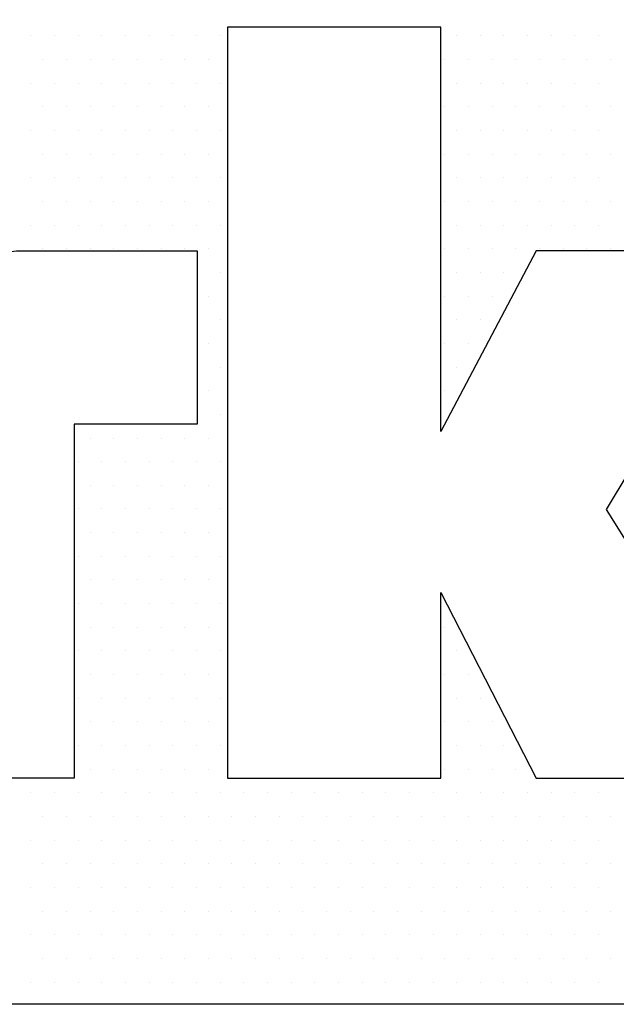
# Model space of a CAD drawing. Extents: x 4 to 74.2, y -80.9 to 9.5.
# Tile 39 of 50: x 21.762 to 21.928, y -14.85 to -14.577. Entities that reach past the tile are written whole.
import ezdxf

# ---------------------------------------------------------------- set-up
doc = ezdxf.new("R2010")
doc.units = 0
doc.header["$LTSCALE"] = 1.87
doc.header["$MEASUREMENT"] = 0
doc.layers.get('0').update_dxf_attribs({"linetype": 'CONTINUOUS'})
doc.layers.add('UNIT', color=7, linetype='CONTINUOUS')

# ---------------------------------------------------------------- blocks, each defined once
blk = doc.blocks.new('*X2')
at = {"color": 0}
for p, q in [((9.7875, 1.275), (9.7875, 1.275)), ((9.79688, 1.275), (9.79688, 1.275)), ((9.80625, 1.275), (9.80625, 1.275)), ((9.81562, 1.275), (9.81562, 1.275)), ((9.825, 1.275), (9.825, 1.275)), ((9.83437, 1.275), (9.83437, 1.275)), ((9.84375, 1.275), (9.84375, 1.275)), ((9.85313, 1.275), (9.85313, 1.275)), ((9.8625, 1.275), (9.8625, 1.275)), ((9.95625, 1.275), (9.95625, 1.275)), ((9.96562, 1.275), (9.96562, 1.275)), ((9.975, 1.275), (9.975, 1.275)), ((9.98438, 1.275), (9.98438, 1.275)), ((9.99375, 1.275), (9.99375, 1.275)), ((10.00313, 1.275), (10.00313, 1.275)), ((10.0125, 1.275), (10.0125, 1.275)), ((9.79219, 1.26562), (9.79219, 1.26562)), ((9.80156, 1.26562), (9.80156, 1.26562)), ((9.81094, 1.26562), (9.81094, 1.26562)), ((9.82031, 1.26562), (9.82031, 1.26562)), ((9.82969, 1.26562), (9.82969, 1.26562)), ((9.83906, 1.26562), (9.83906, 1.26562)), ((9.84844, 1.26562), (9.84844, 1.26562)), ((9.85781, 1.26562), (9.85781, 1.26562)), ((9.95156, 1.26562), (9.95156, 1.26562)), ((9.96094, 1.26562), (9.96094, 1.26562)), ((9.97031, 1.26562), (9.97031, 1.26562)), ((9.97969, 1.26562), (9.97969, 1.26562)), ((9.98906, 1.26562), (9.98906, 1.26562)), ((9.99844, 1.26562), (9.99844, 1.26562)), ((10.00781, 1.26562), (10.00781, 1.26562)), ((10.01719, 1.26562), (10.01719, 1.26562)), ((9.7875, 1.25625), (9.7875, 1.25625)), ((9.79688, 1.25625), (9.79688, 1.25625)), ((9.80625, 1.25625), (9.80625, 1.25625)), ((9.81562, 1.25625), (9.81562, 1.25625)), ((9.825, 1.25625), (9.825, 1.25625)), ((9.83437, 1.25625), (9.83437, 1.25625)), ((9.84375, 1.25625), (9.84375, 1.25625)), ((9.85313, 1.25625), (9.85313, 1.25625)), ((9.8625, 1.25625), (9.8625, 1.25625)), ((9.95625, 1.25625), (9.95625, 1.25625)), ((9.96562, 1.25625), (9.96562, 1.25625)), ((9.975, 1.25625), (9.975, 1.25625)), ((9.98438, 1.25625), (9.98438, 1.25625)), ((9.99375, 1.25625), (9.99375, 1.25625)), ((10.00313, 1.25625), (10.00313, 1.25625)), ((10.0125, 1.25625), (10.0125, 1.25625)), ((9.79219, 1.24687), (9.79219, 1.24687)), ((9.80156, 1.24687), (9.80156, 1.24687)), ((9.81094, 1.24687), (9.81094, 1.24687)), ((9.82031, 1.24687), (9.82031, 1.24687)), ((9.82969, 1.24687), (9.82969, 1.24687)), ((9.83906, 1.24687), (9.83906, 1.24687)), ((9.84844, 1.24687), (9.84844, 1.24687)), ((9.85781, 1.24687), (9.85781, 1.24687)), ((9.95156, 1.24687), (9.95156, 1.24687)), ((9.96094, 1.24687), (9.96094, 1.24687)), ((9.97031, 1.24687), (9.97031, 1.24687)), ((9.97969, 1.24687), (9.97969, 1.24687)), ((9.98906, 1.24687), (9.98906, 1.24687)), ((9.99844, 1.24687), (9.99844, 1.24687)), ((10.00781, 1.24687), (10.00781, 1.24687)), ((10.01719, 1.24687), (10.01719, 1.24687)), ((9.7875, 1.2375), (9.7875, 1.2375)), ((9.79688, 1.2375), (9.79688, 1.2375)), ((9.80625, 1.2375), (9.80625, 1.2375)), ((9.81562, 1.2375), (9.81562, 1.2375)), ((9.825, 1.2375), (9.825, 1.2375)), ((9.83437, 1.2375), (9.83437, 1.2375)), ((9.84375, 1.2375), (9.84375, 1.2375)), ((9.85313, 1.2375), (9.85313, 1.2375)), ((9.8625, 1.2375), (9.8625, 1.2375)), ((9.95625, 1.2375), (9.95625, 1.2375)), ((9.96562, 1.2375), (9.96562, 1.2375)), ((9.975, 1.2375), (9.975, 1.2375)), ((9.98438, 1.2375), (9.98438, 1.2375)), ((9.99375, 1.2375), (9.99375, 1.2375)), ((10.00313, 1.2375), (10.00313, 1.2375)), ((10.0125, 1.2375), (10.0125, 1.2375)), ((9.79219, 1.22812), (9.79219, 1.22812)), ((9.80156, 1.22812), (9.80156, 1.22812)), ((9.81094, 1.22812), (9.81094, 1.22812)), ((9.82031, 1.22812), (9.82031, 1.22812)), ((9.82969, 1.22812), (9.82969, 1.22812)), ((9.83906, 1.22812), (9.83906, 1.22812)), ((9.84844, 1.22812), (9.84844, 1.22812)), ((9.85781, 1.22812), (9.85781, 1.22812)), ((9.95156, 1.22812), (9.95156, 1.22812)), ((9.96094, 1.22812), (9.96094, 1.22812)), ((9.97031, 1.22812), (9.97031, 1.22812)), ((9.97969, 1.22812), (9.97969, 1.22812)), ((9.98906, 1.22812), (9.98906, 1.22812)), ((9.99844, 1.22812), (9.99844, 1.22812)), ((10.00781, 1.22812), (10.00781, 1.22812)), ((10.01719, 1.22812), (10.01719, 1.22812)), ((9.7875, 1.21875), (9.7875, 1.21875)), ((9.79688, 1.21875), (9.79688, 1.21875)), ((9.80625, 1.21875), (9.80625, 1.21875)), ((9.81562, 1.21875), (9.81562, 1.21875)), ((9.825, 1.21875), (9.825, 1.21875)), ((9.83437, 1.21875), (9.83437, 1.21875)), ((9.84375, 1.21875), (9.84375, 1.21875)), ((9.85313, 1.21875), (9.85313, 1.21875)), ((9.8625, 1.21875), (9.8625, 1.21875)), ((9.95625, 1.21875), (9.95625, 1.21875)), ((9.96562, 1.21875), (9.96562, 1.21875)), ((9.975, 1.21875), (9.975, 1.21875)), ((9.98438, 1.21875), (9.98438, 1.21875)), ((9.99375, 1.21875), (9.99375, 1.21875)), ((10.00313, 1.21875), (10.00313, 1.21875)), ((10.0125, 1.21875), (10.0125, 1.21875)), ((9.79219, 1.20937), (9.79219, 1.20937)), ((9.80156, 1.20937), (9.80156, 1.20937)), ((9.81094, 1.20937), (9.81094, 1.20937)), ((9.82031, 1.20937), (9.82031, 1.20937)), ((9.82969, 1.20937), (9.82969, 1.20937)), ((9.83906, 1.20937), (9.83906, 1.20937)), ((9.84844, 1.20937), (9.84844, 1.20937)), ((9.85781, 1.20937), (9.85781, 1.20937)), ((9.95156, 1.20937), (9.95156, 1.20937)), ((9.96094, 1.20937), (9.96094, 1.20937)), ((9.97031, 1.20937), (9.97031, 1.20937)), ((9.97969, 1.20937), (9.97969, 1.20937)), ((9.98906, 1.20937), (9.98906, 1.20937)), ((9.99844, 1.20937), (9.99844, 1.20937)), ((10.00781, 1.20937), (10.00781, 1.20937)), ((10.01719, 1.20937), (10.01719, 1.20937)), ((9.7875, 1.2), (9.7875, 1.2)), ((9.79688, 1.2), (9.79688, 1.2)), ((9.80625, 1.2), (9.80625, 1.2)), ((9.81562, 1.2), (9.81562, 1.2)), ((9.825, 1.2), (9.825, 1.2)), ((9.83437, 1.2), (9.83437, 1.2)), ((9.84375, 1.2), (9.84375, 1.2)), ((9.85313, 1.2), (9.85313, 1.2)), ((9.8625, 1.2), (9.8625, 1.2)), ((9.95625, 1.2), (9.95625, 1.2)), ((9.96562, 1.2), (9.96562, 1.2)), ((9.975, 1.2), (9.975, 1.2)), ((9.98438, 1.2), (9.98438, 1.2)), ((9.99375, 1.2), (9.99375, 1.2)), ((10.00313, 1.2), (10.00313, 1.2)), ((10.0125, 1.2), (10.0125, 1.2)), ((9.79219, 1.19063), (9.79219, 1.19063)), ((9.80156, 1.19063), (9.80156, 1.19063)), ((9.81094, 1.19063), (9.81094, 1.19063)), ((9.82031, 1.19063), (9.82031, 1.19063)), ((9.82969, 1.19063), (9.82969, 1.19063)), ((9.83906, 1.19063), (9.83906, 1.19063)), ((9.84844, 1.19063), (9.84844, 1.19063)), ((9.85781, 1.19063), (9.85781, 1.19063)), ((9.95156, 1.19063), (9.95156, 1.19063)), ((9.96094, 1.19063), (9.96094, 1.19063)), ((9.97031, 1.19063), (9.97031, 1.19063)), ((9.97969, 1.19063), (9.97969, 1.19063)), ((9.98906, 1.19063), (9.98906, 1.19063)), ((9.99844, 1.19063), (9.99844, 1.19063)), ((10.00781, 1.19063), (10.00781, 1.19063)), ((10.01719, 1.19063), (10.01719, 1.19063)), ((9.8625, 1.18125), (9.8625, 1.18125)), ((9.95625, 1.18125), (9.95625, 1.18125)), ((9.96562, 1.18125), (9.96562, 1.18125)), ((9.975, 1.18125), (9.975, 1.18125)), ((9.85781, 1.17188), (9.85781, 1.17188)), ((9.95156, 1.17188), (9.95156, 1.17188)), ((9.96094, 1.17188), (9.96094, 1.17188)), ((9.97031, 1.17188), (9.97031, 1.17188)), ((9.8625, 1.1625), (9.8625, 1.1625)), ((9.95625, 1.1625), (9.95625, 1.1625)), ((9.96562, 1.1625), (9.96562, 1.1625)), ((9.85781, 1.15312), (9.85781, 1.15312)), ((9.95156, 1.15312), (9.95156, 1.15312)), ((9.96094, 1.15312), (9.96094, 1.15312)), ((9.8625, 1.14375), (9.8625, 1.14375)), ((9.95625, 1.14375), (9.95625, 1.14375)), ((9.85781, 1.13437), (9.85781, 1.13437)), ((9.95156, 1.13437), (9.95156, 1.13437)), ((9.8625, 1.125), (9.8625, 1.125)), ((9.81094, 1.11562), (9.81094, 1.11562)), ((9.82031, 1.11562), (9.82031, 1.11562)), ((9.82969, 1.11562), (9.82969, 1.11562)), ((9.83906, 1.11562), (9.83906, 1.11562)), ((9.84844, 1.11562), (9.84844, 1.11562)), ((9.85781, 1.11562), (9.85781, 1.11562)), ((9.80625, 1.10625), (9.80625, 1.10625)), ((9.81562, 1.10625), (9.81562, 1.10625)), ((9.825, 1.10625), (9.825, 1.10625)), ((9.83437, 1.10625), (9.83437, 1.10625)), ((9.84375, 1.10625), (9.84375, 1.10625)), ((9.85313, 1.10625), (9.85313, 1.10625)), ((9.8625, 1.10625), (9.8625, 1.10625)), ((9.81094, 1.09688), (9.81094, 1.09688)), ((9.82031, 1.09688), (9.82031, 1.09688)), ((9.82969, 1.09688), (9.82969, 1.09688)), ((9.83906, 1.09688), (9.83906, 1.09688)), ((9.84844, 1.09688), (9.84844, 1.09688)), ((9.85781, 1.09688), (9.85781, 1.09688)), ((9.80625, 1.0875), (9.80625, 1.0875)), ((9.81562, 1.0875), (9.81562, 1.0875)), ((9.825, 1.0875), (9.825, 1.0875)), ((9.83437, 1.0875), (9.83437, 1.0875)), ((9.84375, 1.0875), (9.84375, 1.0875)), ((9.85313, 1.0875), (9.85313, 1.0875)), ((9.8625, 1.0875), (9.8625, 1.0875)), ((9.81094, 1.07812), (9.81094, 1.07812)), ((9.82031, 1.07812), (9.82031, 1.07812)), ((9.82969, 1.07812), (9.82969, 1.07812)), ((9.83906, 1.07812), (9.83906, 1.07812)), ((9.84844, 1.07812), (9.84844, 1.07812)), ((9.85781, 1.07812), (9.85781, 1.07812)), ((9.80625, 1.06875), (9.80625, 1.06875)), ((9.81562, 1.06875), (9.81562, 1.06875)), ((9.825, 1.06875), (9.825, 1.06875)), ((9.83437, 1.06875), (9.83437, 1.06875)), ((9.84375, 1.06875), (9.84375, 1.06875)), ((9.85313, 1.06875), (9.85313, 1.06875)), ((9.8625, 1.06875), (9.8625, 1.06875)), ((9.81094, 1.05937), (9.81094, 1.05937)), ((9.82031, 1.05937), (9.82031, 1.05937)), ((9.82969, 1.05937), (9.82969, 1.05937)), ((9.83906, 1.05937), (9.83906, 1.05937)), ((9.84844, 1.05937), (9.84844, 1.05937)), ((9.85781, 1.05937), (9.85781, 1.05937)), ((9.80625, 1.05), (9.80625, 1.05)), ((9.81562, 1.05), (9.81562, 1.05)), ((9.825, 1.05), (9.825, 1.05)), ((9.83437, 1.05), (9.83437, 1.05)), ((9.84375, 1.05), (9.84375, 1.05)), ((9.85313, 1.05), (9.85313, 1.05)), ((9.8625, 1.05), (9.8625, 1.05)), ((9.81094, 1.04062), (9.81094, 1.04062)), ((9.82031, 1.04062), (9.82031, 1.04062)), ((9.82969, 1.04062), (9.82969, 1.04062)), ((9.83906, 1.04062), (9.83906, 1.04062)), ((9.84844, 1.04062), (9.84844, 1.04062)), ((9.85781, 1.04062), (9.85781, 1.04062)), ((9.95156, 1.04062), (9.95156, 1.04062)), ((9.80625, 1.03125), (9.80625, 1.03125)), ((9.81562, 1.03125), (9.81562, 1.03125)), ((9.825, 1.03125), (9.825, 1.03125)), ((9.83437, 1.03125), (9.83437, 1.03125)), ((9.84375, 1.03125), (9.84375, 1.03125)), ((9.85313, 1.03125), (9.85313, 1.03125)), ((9.8625, 1.03125), (9.8625, 1.03125)), ((9.95625, 1.03125), (9.95625, 1.03125)), ((9.81094, 1.02187), (9.81094, 1.02187)), ((9.82031, 1.02187), (9.82031, 1.02187)), ((9.82969, 1.02187), (9.82969, 1.02187)), ((9.83906, 1.02187), (9.83906, 1.02187)), ((9.84844, 1.02187), (9.84844, 1.02187)), ((9.85781, 1.02187), (9.85781, 1.02187)), ((9.95156, 1.02187), (9.95156, 1.02187)), ((9.96094, 1.02187), (9.96094, 1.02187)), ((9.80625, 1.0125), (9.80625, 1.0125)), ((9.81562, 1.0125), (9.81562, 1.0125)), ((9.825, 1.0125), (9.825, 1.0125)), ((9.83437, 1.0125), (9.83437, 1.0125)), ((9.84375, 1.0125), (9.84375, 1.0125)), ((9.85313, 1.0125), (9.85313, 1.0125)), ((9.8625, 1.0125), (9.8625, 1.0125)), ((9.95625, 1.0125), (9.95625, 1.0125)), ((9.96562, 1.0125), (9.96562, 1.0125)), ((9.81094, 1.00313), (9.81094, 1.00313)), ((9.82031, 1.00313), (9.82031, 1.00313)), ((9.82969, 1.00313), (9.82969, 1.00313)), ((9.83906, 1.00313), (9.83906, 1.00313)), ((9.84844, 1.00313), (9.84844, 1.00313)), ((9.85781, 1.00313), (9.85781, 1.00313)), ((9.95156, 1.00313), (9.95156, 1.00313)), ((9.96094, 1.00313), (9.96094, 1.00313)), ((9.97031, 1.00313), (9.97031, 1.00313)), ((9.80625, 0.99375), (9.80625, 0.99375)), ((9.81562, 0.99375), (9.81562, 0.99375)), ((9.825, 0.99375), (9.825, 0.99375)), ((9.83437, 0.99375), (9.83437, 0.99375)), ((9.84375, 0.99375), (9.84375, 0.99375)), ((9.85313, 0.99375), (9.85313, 0.99375)), ((9.8625, 0.99375), (9.8625, 0.99375)), ((9.95625, 0.99375), (9.95625, 0.99375)), ((9.96562, 0.99375), (9.96562, 0.99375)), ((9.975, 0.99375), (9.975, 0.99375)), ((9.81094, 0.98437), (9.81094, 0.98437)), ((9.82031, 0.98437), (9.82031, 0.98437)), ((9.82969, 0.98437), (9.82969, 0.98437)), ((9.83906, 0.98437), (9.83906, 0.98437)), ((9.84844, 0.98437), (9.84844, 0.98437)), ((9.85781, 0.98437), (9.85781, 0.98437)), ((9.95156, 0.98437), (9.95156, 0.98437)), ((9.96094, 0.98437), (9.96094, 0.98437)), ((9.97031, 0.98437), (9.97031, 0.98437)), ((9.97969, 0.98437), (9.97969, 0.98437)), ((9.7875, 0.975), (9.7875, 0.975)), ((9.79688, 0.975), (9.79688, 0.975)), ((9.80625, 0.975), (9.80625, 0.975)), ((9.81562, 0.975), (9.81562, 0.975)), ((9.825, 0.975), (9.825, 0.975)), ((9.83437, 0.975), (9.83437, 0.975)), ((9.84375, 0.975), (9.84375, 0.975)), ((9.85313, 0.975), (9.85313, 0.975)), ((9.8625, 0.975), (9.8625, 0.975)), ((9.87188, 0.975), (9.87188, 0.975)), ((9.88125, 0.975), (9.88125, 0.975)), ((9.89063, 0.975), (9.89063, 0.975)), ((9.9, 0.975), (9.9, 0.975)), ((9.90938, 0.975), (9.90938, 0.975)), ((9.91875, 0.975), (9.91875, 0.975)), ((9.92813, 0.975), (9.92813, 0.975)), ((9.9375, 0.975), (9.9375, 0.975)), ((9.94688, 0.975), (9.94688, 0.975)), ((9.95625, 0.975), (9.95625, 0.975)), ((9.96562, 0.975), (9.96562, 0.975)), ((9.975, 0.975), (9.975, 0.975)), ((9.98438, 0.975), (9.98438, 0.975)), ((9.99375, 0.975), (9.99375, 0.975)), ((10.00313, 0.975), (10.00313, 0.975)), ((10.0125, 0.975), (10.0125, 0.975)), ((9.79219, 0.96562), (9.79219, 0.96562)), ((9.80156, 0.96562), (9.80156, 0.96562)), ((9.81094, 0.96562), (9.81094, 0.96562)), ((9.82031, 0.96562), (9.82031, 0.96562)), ((9.82969, 0.96562), (9.82969, 0.96562)), ((9.83906, 0.96562), (9.83906, 0.96562)), ((9.84844, 0.96562), (9.84844, 0.96562)), ((9.85781, 0.96562), (9.85781, 0.96562)), ((9.86719, 0.96562), (9.86719, 0.96562)), ((9.87656, 0.96562), (9.87656, 0.96562)), ((9.88594, 0.96562), (9.88594, 0.96562)), ((9.89531, 0.96562), (9.89531, 0.96562)), ((9.90469, 0.96562), (9.90469, 0.96562)), ((9.91406, 0.96562), (9.91406, 0.96562)), ((9.92344, 0.96562), (9.92344, 0.96562)), ((9.93281, 0.96562), (9.93281, 0.96562)), ((9.94219, 0.96562), (9.94219, 0.96562)), ((9.95156, 0.96562), (9.95156, 0.96562)), ((9.96094, 0.96562), (9.96094, 0.96562)), ((9.97031, 0.96562), (9.97031, 0.96562)), ((9.97969, 0.96562), (9.97969, 0.96562)), ((9.98906, 0.96562), (9.98906, 0.96562)), ((9.99844, 0.96562), (9.99844, 0.96562)), ((10.00781, 0.96562), (10.00781, 0.96562)), ((10.01719, 0.96562), (10.01719, 0.96562)), ((9.7875, 0.95625), (9.7875, 0.95625)), ((9.79688, 0.95625), (9.79688, 0.95625)), ((9.80625, 0.95625), (9.80625, 0.95625)), ((9.81562, 0.95625), (9.81562, 0.95625)), ((9.825, 0.95625), (9.825, 0.95625)), ((9.83437, 0.95625), (9.83437, 0.95625)), ((9.84375, 0.95625), (9.84375, 0.95625)), ((9.85313, 0.95625), (9.85313, 0.95625)), ((9.8625, 0.95625), (9.8625, 0.95625)), ((9.87188, 0.95625), (9.87188, 0.95625)), ((9.88125, 0.95625), (9.88125, 0.95625)), ((9.89063, 0.95625), (9.89063, 0.95625)), ((9.9, 0.95625), (9.9, 0.95625)), ((9.90938, 0.95625), (9.90938, 0.95625)), ((9.91875, 0.95625), (9.91875, 0.95625)), ((9.92813, 0.95625), (9.92813, 0.95625)), ((9.9375, 0.95625), (9.9375, 0.95625)), ((9.94688, 0.95625), (9.94688, 0.95625)), ((9.95625, 0.95625), (9.95625, 0.95625)), ((9.96562, 0.95625), (9.96562, 0.95625)), ((9.975, 0.95625), (9.975, 0.95625)), ((9.98438, 0.95625), (9.98438, 0.95625)), ((9.99375, 0.95625), (9.99375, 0.95625)), ((10.00313, 0.95625), (10.00313, 0.95625)), ((10.0125, 0.95625), (10.0125, 0.95625)), ((9.79219, 0.94688), (9.79219, 0.94688)), ((9.80156, 0.94688), (9.80156, 0.94688)), ((9.81094, 0.94688), (9.81094, 0.94688)), ((9.82031, 0.94688), (9.82031, 0.94688)), ((9.82969, 0.94688), (9.82969, 0.94688)), ((9.83906, 0.94688), (9.83906, 0.94688)), ((9.84844, 0.94688), (9.84844, 0.94688)), ((9.85781, 0.94688), (9.85781, 0.94688)), ((9.86719, 0.94688), (9.86719, 0.94688)), ((9.87656, 0.94688), (9.87656, 0.94688)), ((9.88594, 0.94688), (9.88594, 0.94688)), ((9.89531, 0.94688), (9.89531, 0.94688)), ((9.90469, 0.94688), (9.90469, 0.94688)), ((9.91406, 0.94688), (9.91406, 0.94688)), ((9.92344, 0.94688), (9.92344, 0.94688)), ((9.93281, 0.94688), (9.93281, 0.94688)), ((9.94219, 0.94688), (9.94219, 0.94688)), ((9.95156, 0.94688), (9.95156, 0.94688)), ((9.96094, 0.94688), (9.96094, 0.94688)), ((9.97031, 0.94688), (9.97031, 0.94688)), ((9.97969, 0.94688), (9.97969, 0.94688)), ((9.98906, 0.94688), (9.98906, 0.94688)), ((9.99844, 0.94688), (9.99844, 0.94688)), ((10.00781, 0.94688), (10.00781, 0.94688)), ((10.01719, 0.94688), (10.01719, 0.94688)), ((9.7875, 0.9375), (9.7875, 0.9375)), ((9.79688, 0.9375), (9.79688, 0.9375)), ((9.80625, 0.9375), (9.80625, 0.9375)), ((9.81562, 0.9375), (9.81562, 0.9375)), ((9.825, 0.9375), (9.825, 0.9375)), ((9.83437, 0.9375), (9.83437, 0.9375)), ((9.84375, 0.9375), (9.84375, 0.9375)), ((9.85313, 0.9375), (9.85313, 0.9375)), ((9.8625, 0.9375), (9.8625, 0.9375)), ((9.87188, 0.9375), (9.87188, 0.9375)), ((9.88125, 0.9375), (9.88125, 0.9375)), ((9.89063, 0.9375), (9.89063, 0.9375)), ((9.9, 0.9375), (9.9, 0.9375)), ((9.90938, 0.9375), (9.90938, 0.9375)), ((9.91875, 0.9375), (9.91875, 0.9375)), ((9.92813, 0.9375), (9.92813, 0.9375)), ((9.9375, 0.9375), (9.9375, 0.9375)), ((9.94688, 0.9375), (9.94688, 0.9375)), ((9.95625, 0.9375), (9.95625, 0.9375)), ((9.96562, 0.9375), (9.96562, 0.9375)), ((9.975, 0.9375), (9.975, 0.9375)), ((9.98438, 0.9375), (9.98438, 0.9375)), ((9.99375, 0.9375), (9.99375, 0.9375)), ((10.00313, 0.9375), (10.00313, 0.9375)), ((10.0125, 0.9375), (10.0125, 0.9375)), ((9.79219, 0.92812), (9.79219, 0.92812)), ((9.80156, 0.92812), (9.80156, 0.92812)), ((9.81094, 0.92812), (9.81094, 0.92812)), ((9.82031, 0.92812), (9.82031, 0.92812)), ((9.82969, 0.92812), (9.82969, 0.92812)), ((9.83906, 0.92812), (9.83906, 0.92812)), ((9.84844, 0.92812), (9.84844, 0.92812)), ((9.85781, 0.92812), (9.85781, 0.92812)), ((9.86719, 0.92812), (9.86719, 0.92812)), ((9.87656, 0.92812), (9.87656, 0.92812)), ((9.88594, 0.92812), (9.88594, 0.92812)), ((9.89531, 0.92812), (9.89531, 0.92812)), ((9.90469, 0.92812), (9.90469, 0.92812)), ((9.91406, 0.92812), (9.91406, 0.92812)), ((9.92344, 0.92812), (9.92344, 0.92812)), ((9.93281, 0.92812), (9.93281, 0.92812)), ((9.94219, 0.92812), (9.94219, 0.92812)), ((9.95156, 0.92812), (9.95156, 0.92812)), ((9.96094, 0.92812), (9.96094, 0.92812)), ((9.97031, 0.92812), (9.97031, 0.92812)), ((9.97969, 0.92812), (9.97969, 0.92812)), ((9.98906, 0.92812), (9.98906, 0.92812)), ((9.99844, 0.92812), (9.99844, 0.92812)), ((10.00781, 0.92812), (10.00781, 0.92812)), ((10.01719, 0.92812), (10.01719, 0.92812)), ((9.7875, 0.91875), (9.7875, 0.91875)), ((9.79688, 0.91875), (9.79688, 0.91875)), ((9.80625, 0.91875), (9.80625, 0.91875)), ((9.81562, 0.91875), (9.81562, 0.91875)), ((9.825, 0.91875), (9.825, 0.91875)), ((9.83437, 0.91875), (9.83437, 0.91875)), ((9.84375, 0.91875), (9.84375, 0.91875)), ((9.85313, 0.91875), (9.85313, 0.91875)), ((9.8625, 0.91875), (9.8625, 0.91875)), ((9.87188, 0.91875), (9.87188, 0.91875)), ((9.88125, 0.91875), (9.88125, 0.91875)), ((9.89063, 0.91875), (9.89063, 0.91875)), ((9.9, 0.91875), (9.9, 0.91875)), ((9.90938, 0.91875), (9.90938, 0.91875)), ((9.91875, 0.91875), (9.91875, 0.91875)), ((9.92813, 0.91875), (9.92813, 0.91875)), ((9.9375, 0.91875), (9.9375, 0.91875)), ((9.94688, 0.91875), (9.94688, 0.91875)), ((9.95625, 0.91875), (9.95625, 0.91875)), ((9.96562, 0.91875), (9.96562, 0.91875)), ((9.975, 0.91875), (9.975, 0.91875)), ((9.98438, 0.91875), (9.98438, 0.91875)), ((9.99375, 0.91875), (9.99375, 0.91875)), ((10.00313, 0.91875), (10.00313, 0.91875)), ((10.0125, 0.91875), (10.0125, 0.91875)), ((9.79219, 0.90938), (9.79219, 0.90938)), ((9.80156, 0.90938), (9.80156, 0.90938)), ((9.81094, 0.90938), (9.81094, 0.90938)), ((9.82031, 0.90938), (9.82031, 0.90938)), ((9.82969, 0.90938), (9.82969, 0.90938)), ((9.83906, 0.90938), (9.83906, 0.90938)), ((9.84844, 0.90938), (9.84844, 0.90938)), ((9.85781, 0.90938), (9.85781, 0.90938)), ((9.86719, 0.90938), (9.86719, 0.90938)), ((9.87656, 0.90938), (9.87656, 0.90938)), ((9.88594, 0.90938), (9.88594, 0.90938)), ((9.89531, 0.90938), (9.89531, 0.90938)), ((9.90469, 0.90938), (9.90469, 0.90938)), ((9.91406, 0.90938), (9.91406, 0.90938)), ((9.92344, 0.90938), (9.92344, 0.90938)), ((9.93281, 0.90938), (9.93281, 0.90938)), ((9.94219, 0.90938), (9.94219, 0.90938)), ((9.95156, 0.90938), (9.95156, 0.90938)), ((9.96094, 0.90938), (9.96094, 0.90938)), ((9.97031, 0.90938), (9.97031, 0.90938)), ((9.97969, 0.90938), (9.97969, 0.90938)), ((9.98906, 0.90938), (9.98906, 0.90938)), ((9.99844, 0.90938), (9.99844, 0.90938)), ((10.00781, 0.90938), (10.00781, 0.90938)), ((10.01719, 0.90938), (10.01719, 0.90938)), ((9.7875, 0.9), (9.7875, 0.9)), ((9.79688, 0.9), (9.79688, 0.9)), ((9.80625, 0.9), (9.80625, 0.9)), ((9.81562, 0.9), (9.81562, 0.9)), ((9.825, 0.9), (9.825, 0.9)), ((9.83437, 0.9), (9.83437, 0.9)), ((9.84375, 0.9), (9.84375, 0.9)), ((9.85313, 0.9), (9.85313, 0.9)), ((9.8625, 0.9), (9.8625, 0.9)), ((9.87188, 0.9), (9.87188, 0.9)), ((9.88125, 0.9), (9.88125, 0.9)), ((9.89063, 0.9), (9.89063, 0.9)), ((9.9, 0.9), (9.9, 0.9)), ((9.90938, 0.9), (9.90938, 0.9)), ((9.91875, 0.9), (9.91875, 0.9)), ((9.92813, 0.9), (9.92813, 0.9)), ((9.9375, 0.9), (9.9375, 0.9)), ((9.94688, 0.9), (9.94688, 0.9)), ((9.95625, 0.9), (9.95625, 0.9)), ((9.96562, 0.9), (9.96562, 0.9)), ((9.975, 0.9), (9.975, 0.9)), ((9.98438, 0.9), (9.98438, 0.9)), ((9.99375, 0.9), (9.99375, 0.9)), ((10.00313, 0.9), (10.00313, 0.9)), ((10.0125, 0.9), (10.0125, 0.9))]:
    blk.add_line(p, q, dxfattribs=at)

msp = doc.modelspace()

# ---------------------------------------------------------------- linework, layer by layer
at = {"layer": 'UNIT'}
for points in [[(21.17483, -14.4487), (22.22136, -14.4487), (22.22136, -14.85003), (21.17483, -14.85003), (21.17483, -14.68769), (21.4814, -14.68769), (21.4814, -14.64101), (21.17483, -14.64101), (21.17483, -14.4487), (21.17483, -14.4487)], [(21.82002, -14.57899), (21.82002, -14.78733), (21.87925, -14.78733), (21.87925, -14.73577), (21.90573, -14.78733), (21.97192, -14.78733), (21.92524, -14.71277), (21.96843, -14.64101), (21.90573, -14.64101), (21.87925, -14.69117), (21.87925, -14.57899), (21.82002, -14.57899), (21.82002, -14.57899)], [(21.81166, -14.64101), (21.81166, -14.68908), (21.77752, -14.68908), (21.77752, -14.78733), (21.7169, -14.78733), (21.7169, -14.68002), (21.71725, -14.67828), (21.71795, -14.67375), (21.72004, -14.66783), (21.72387, -14.66052), (21.72945, -14.6532), (21.73711, -14.64693), (21.74791, -14.64275), (21.7615, -14.64101), (21.76359, -14.64101), (21.76951, -14.64101), (21.77752, -14.64101), (21.78658, -14.64101), (21.79564, -14.64101), (21.804, -14.64101), (21.80957, -14.64101), (21.81166, -14.64101), (21.81166, -14.64101)]]:
    msp.add_lwpolyline(points, dxfattribs=at)

# ---------------------------------------------------------------- block references
at = {"layer": 'UNIT', "xscale": 0.700000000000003, "yscale": 0.6999999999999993, "zscale": 0.7}
msp.add_blockref('*X2', (14.91426, -15.47389), dxfattribs=at)

doc.saveas('drawing.dxf')
